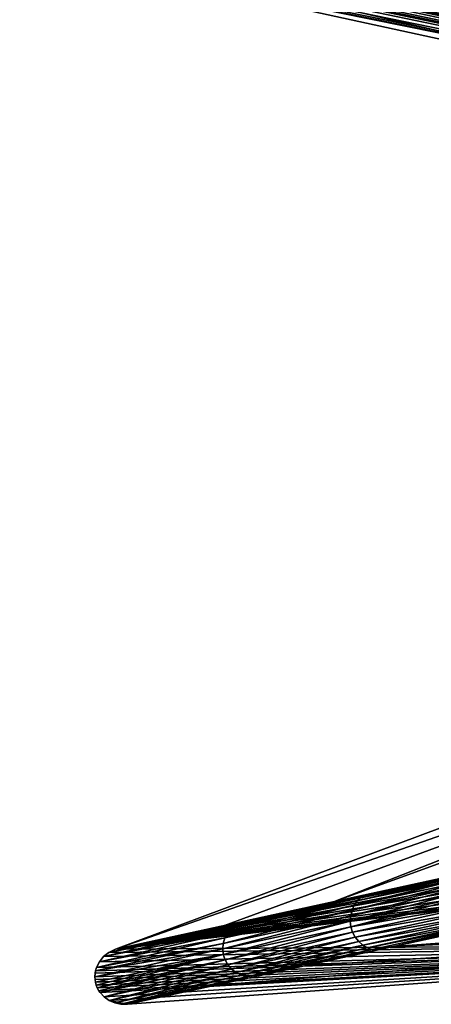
# Model space of a CAD drawing. Header units: millimetres. Extents: x -208 to -25, y 23 to 205.
# Tile 9 of 256: x -208 to -198, y 94 to 118. Entities that reach past the tile are written whole.
import ezdxf

# ---------------------------------------------------------------- set-up
doc = ezdxf.new("R2010")
doc.units = ezdxf.units.MM
doc.header["$LTSCALE"] = 65.185185
for name, color, linetype in [('341', 7, 'CONTINUOUS'), ('342', 7, 'CONTINUOUS'), ('379', 7, 'CONTINUOUS'), ('388', 7, 'CONTINUOUS'), ('389', 7, 'CONTINUOUS')]:
    doc.layers.add(name, color=color, linetype=linetype)

msp = doc.modelspace()

# ---------------------------------------------------------------- linework, layer by layer
at = {"layer": '341', "linetype": 'Continuous'}
for points in [[(-179.95, 96.559, 41.037), (-182.041, 95.932, 48.639), (-198.622, 95.222, 41.521), (-179.95, 96.559, 41.037)], [(-196.436, 95.697, 36.583), (-179.95, 96.559, 41.037), (-198.622, 95.222, 41.521), (-196.436, 95.697, 36.583)], [(-182.041, 95.932, 48.639), (-184.133, 95.305, 56.24), (-202.97, 94.276, 51.334), (-182.041, 95.932, 48.639)], [(-200.797, 94.749, 46.428), (-182.041, 95.932, 48.639), (-202.97, 94.276, 51.334), (-200.797, 94.749, 46.428)], [(-198.622, 95.222, 41.521), (-182.041, 95.932, 48.639), (-200.797, 94.749, 46.428), (-198.622, 95.222, 41.521)], [(-202.97, 94.276, 51.334), (-184.133, 95.305, 56.24), (-205.142, 93.803, 56.24), (-202.97, 94.276, 51.334)]]:
    msp.add_3dface(points, dxfattribs=at)
at = {"layer": '342', "linetype": 'Continuous'}
for points in [[(-204.965, 119.421, 51.334), (-186.601, 115.101, 56.24), (-207.182, 119.579, 56.24), (-204.965, 119.421, 51.334)], [(-184.417, 115.114, 48.639), (-186.601, 115.101, 56.24), (-204.965, 119.421, 51.334), (-184.417, 115.114, 48.639)], [(-202.746, 119.262, 46.428), (-184.417, 115.114, 48.639), (-204.965, 119.421, 51.334), (-202.746, 119.262, 46.428)], [(-200.527, 119.103, 41.521), (-184.417, 115.114, 48.639), (-202.746, 119.262, 46.428), (-200.527, 119.103, 41.521)], [(-182.234, 115.126, 41.037), (-184.417, 115.114, 48.639), (-200.527, 119.103, 41.521), (-182.234, 115.126, 41.037)], [(-198.295, 118.944, 36.583), (-182.234, 115.126, 41.037), (-200.527, 119.103, 41.521), (-198.295, 118.944, 36.583)], [(-180.05, 115.139, 33.436), (-182.234, 115.126, 41.037), (-198.295, 118.944, 36.583), (-180.05, 115.139, 33.436)], [(-196.052, 118.783, 31.617), (-180.05, 115.139, 33.436), (-198.295, 118.944, 36.583), (-196.052, 118.783, 31.617)]]:
    msp.add_3dface(points, dxfattribs=at)
at = {"layer": '379', "linetype": 'Continuous'}
for points in [[(-207.411, 120.864, 56.24), (-159.412, 110.576, 56.24), (-207.259, 120.925, 56.24), (-207.411, 120.864, 56.24)], [(-207.259, 120.925, 56.24), (-159.412, 110.576, 56.24), (-207.084, 120.959, 56.24), (-207.259, 120.925, 56.24)], [(-159.412, 110.576, 56.24), (-159.407, 110.723, 56.24), (-207.084, 120.959, 56.24), (-159.412, 110.576, 56.24)], [(-159.407, 110.723, 56.24), (-159.435, 110.868, 56.24), (-207.084, 120.959, 56.24), (-159.407, 110.723, 56.24)], [(-159.435, 110.868, 56.24), (-159.491, 111.004, 56.24), (-207.084, 120.959, 56.24), (-159.435, 110.868, 56.24)], [(-159.491, 111.004, 56.24), (-159.577, 111.125, 56.24), (-207.084, 120.959, 56.24), (-159.491, 111.004, 56.24)], [(-159.577, 111.125, 56.24), (-159.686, 111.226, 56.24), (-207.084, 120.959, 56.24), (-159.577, 111.125, 56.24)], [(-159.686, 111.226, 56.24), (-159.814, 111.301, 56.24), (-207.084, 120.959, 56.24), (-159.686, 111.226, 56.24)], [(-159.814, 111.301, 56.24), (-159.962, 111.352, 56.24), (-207.084, 120.959, 56.24), (-159.814, 111.301, 56.24)], [(-159.962, 111.352, 56.24), (-193.163, 118.576, 56.24), (-207.084, 120.959, 56.24), (-159.962, 111.352, 56.24)], [(-207.65, 120.66, 56.24), (-159.514, 110.299, 56.24), (-207.543, 120.774, 56.24), (-207.65, 120.66, 56.24)], [(-207.543, 120.774, 56.24), (-159.448, 110.432, 56.24), (-207.411, 120.864, 56.24), (-207.543, 120.774, 56.24)], [(-159.514, 110.299, 56.24), (-159.448, 110.432, 56.24), (-207.543, 120.774, 56.24), (-159.514, 110.299, 56.24)], [(-159.448, 110.432, 56.24), (-159.412, 110.576, 56.24), (-207.411, 120.864, 56.24), (-159.448, 110.432, 56.24)], [(-207.77, 120.389, 56.24), (-159.867, 110.014, 56.24), (-207.755, 120.452, 56.24), (-207.77, 120.389, 56.24)], [(-207.755, 120.452, 56.24), (-159.725, 110.087, 56.24), (-207.725, 120.531, 56.24), (-207.755, 120.452, 56.24)], [(-159.867, 110.014, 56.24), (-159.725, 110.087, 56.24), (-207.755, 120.452, 56.24), (-159.867, 110.014, 56.24)], [(-207.725, 120.531, 56.24), (-159.608, 110.181, 56.24), (-207.7, 120.583, 56.24), (-207.725, 120.531, 56.24)], [(-159.725, 110.087, 56.24), (-159.608, 110.181, 56.24), (-207.725, 120.531, 56.24), (-159.725, 110.087, 56.24)], [(-207.7, 120.583, 56.24), (-159.608, 110.181, 56.24), (-207.65, 120.66, 56.24), (-207.7, 120.583, 56.24)], [(-159.608, 110.181, 56.24), (-159.514, 110.299, 56.24), (-207.65, 120.66, 56.24), (-159.608, 110.181, 56.24)], [(-207.781, 120.244, 56.24), (-159.867, 110.014, 56.24), (-207.78, 120.316, 56.24), (-207.781, 120.244, 56.24)], [(-207.775, 120.178, 56.24), (-159.867, 110.014, 56.24), (-207.781, 120.244, 56.24), (-207.775, 120.178, 56.24)], [(-207.78, 120.316, 56.24), (-159.867, 110.014, 56.24), (-207.77, 120.389, 56.24), (-207.78, 120.316, 56.24)], [(-207.758, 120.096, 56.24), (-159.867, 110.014, 56.24), (-207.775, 120.178, 56.24), (-207.758, 120.096, 56.24)], [(-207.74, 120.04, 56.24), (-159.867, 110.014, 56.24), (-207.758, 120.096, 56.24), (-207.74, 120.04, 56.24)], [(-207.674, 119.913, 56.24), (-159.867, 110.014, 56.24), (-207.74, 120.04, 56.24), (-207.674, 119.913, 56.24)], [(-207.58, 119.795, 56.24), (-159.867, 110.014, 56.24), (-207.674, 119.913, 56.24), (-207.58, 119.795, 56.24)], [(-207.466, 119.701, 56.24), (-159.867, 110.014, 56.24), (-207.58, 119.795, 56.24), (-207.466, 119.701, 56.24)], [(-207.333, 119.63, 56.24), (-159.867, 110.014, 56.24), (-207.466, 119.701, 56.24), (-207.333, 119.63, 56.24)], [(-207.182, 119.579, 56.24), (-159.867, 110.014, 56.24), (-207.333, 119.63, 56.24), (-207.182, 119.579, 56.24)], [(-186.601, 115.101, 56.24), (-159.867, 110.014, 56.24), (-207.182, 119.579, 56.24), (-186.601, 115.101, 56.24)], [(-205.436, 95.154, 56.24), (-191.702, 98.142, 56.24), (-185.701, 102.514, 56.24), (-205.436, 95.154, 56.24)], [(-191.856, 98.063, 56.24), (-191.702, 98.142, 56.24), (-205.436, 95.154, 56.24), (-191.856, 98.063, 56.24)], [(-191.982, 97.964, 56.24), (-191.856, 98.063, 56.24), (-205.436, 95.154, 56.24), (-191.982, 97.964, 56.24)], [(-192.081, 97.844, 56.24), (-191.982, 97.964, 56.24), (-205.436, 95.154, 56.24), (-192.081, 97.844, 56.24)], [(-192.152, 97.705, 56.24), (-192.081, 97.844, 56.24), (-205.436, 95.154, 56.24), (-192.152, 97.705, 56.24)], [(-192.189, 97.559, 56.24), (-192.152, 97.705, 56.24), (-205.436, 95.154, 56.24), (-192.189, 97.559, 56.24)], [(-192.192, 97.405, 56.24), (-192.189, 97.559, 56.24), (-205.436, 95.154, 56.24), (-192.192, 97.405, 56.24)], [(-192.161, 97.26, 56.24), (-192.192, 97.405, 56.24), (-205.436, 95.154, 56.24), (-192.161, 97.26, 56.24)], [(-192.095, 97.121, 56.24), (-192.161, 97.26, 56.24), (-205.436, 95.154, 56.24), (-192.095, 97.121, 56.24)], [(-192.001, 97.003, 56.24), (-192.095, 97.121, 56.24), (-205.436, 95.154, 56.24), (-192.001, 97.003, 56.24)], [(-191.879, 96.905, 56.24), (-192.001, 97.003, 56.24), (-205.436, 95.154, 56.24), (-191.879, 96.905, 56.24)], [(-191.738, 96.836, 56.24), (-191.879, 96.905, 56.24), (-205.436, 95.154, 56.24), (-191.738, 96.836, 56.24)], [(-191.582, 96.798, 56.24), (-191.738, 96.836, 56.24), (-205.436, 95.154, 56.24), (-191.582, 96.798, 56.24)], [(-184.133, 95.305, 56.24), (-191.582, 96.798, 56.24), (-205.436, 95.154, 56.24), (-184.133, 95.305, 56.24)], [(-205.935, 94.414, 56.24), (-184.133, 95.305, 56.24), (-205.937, 94.479, 56.24), (-205.935, 94.414, 56.24)], [(-205.937, 94.479, 56.24), (-184.133, 95.305, 56.24), (-205.932, 94.564, 56.24), (-205.937, 94.479, 56.24)], [(-205.923, 94.342, 56.24), (-184.133, 95.305, 56.24), (-205.935, 94.414, 56.24), (-205.923, 94.342, 56.24)], [(-205.932, 94.564, 56.24), (-184.133, 95.305, 56.24), (-205.922, 94.62, 56.24), (-205.932, 94.564, 56.24)], [(-205.904, 94.272, 56.24), (-184.133, 95.305, 56.24), (-205.923, 94.342, 56.24), (-205.904, 94.272, 56.24)], [(-205.922, 94.62, 56.24), (-184.133, 95.305, 56.24), (-205.896, 94.708, 56.24), (-205.922, 94.62, 56.24)], [(-205.879, 94.21, 56.24), (-184.133, 95.305, 56.24), (-205.904, 94.272, 56.24), (-205.879, 94.21, 56.24)], [(-205.896, 94.708, 56.24), (-184.133, 95.305, 56.24), (-205.825, 94.848, 56.24), (-205.896, 94.708, 56.24)], [(-205.84, 94.137, 56.24), (-184.133, 95.305, 56.24), (-205.879, 94.21, 56.24), (-205.84, 94.137, 56.24)], [(-205.807, 94.089, 56.24), (-184.133, 95.305, 56.24), (-205.84, 94.137, 56.24), (-205.807, 94.089, 56.24)], [(-205.825, 94.848, 56.24), (-184.133, 95.305, 56.24), (-205.724, 94.971, 56.24), (-205.825, 94.848, 56.24)], [(-205.709, 93.984, 56.24), (-184.133, 95.305, 56.24), (-205.807, 94.089, 56.24), (-205.709, 93.984, 56.24)], [(-205.724, 94.971, 56.24), (-184.133, 95.305, 56.24), (-205.595, 95.072, 56.24), (-205.724, 94.971, 56.24)], [(-205.585, 93.898, 56.24), (-184.133, 95.305, 56.24), (-205.709, 93.984, 56.24), (-205.585, 93.898, 56.24)], [(-205.595, 95.072, 56.24), (-184.133, 95.305, 56.24), (-205.436, 95.154, 56.24), (-205.595, 95.072, 56.24)], [(-205.142, 93.803, 56.24), (-184.133, 95.305, 56.24), (-205.585, 93.898, 56.24), (-205.142, 93.803, 56.24)], [(-205.448, 93.84, 56.24), (-205.142, 93.803, 56.24), (-205.585, 93.898, 56.24), (-205.448, 93.84, 56.24)], [(-205.301, 93.809, 56.24), (-205.142, 93.803, 56.24), (-205.448, 93.84, 56.24), (-205.301, 93.809, 56.24)]]:
    msp.add_3dface(points, dxfattribs=at)
at = {"layer": '388', "linetype": 'Continuous'}
for points in [[(-199.422, 96.424, 42.36), (-196.35, 97.092, 35.418), (-199.51, 96.338, 42.289), (-199.422, 96.424, 42.36)], [(-199.51, 96.338, 42.289), (-196.35, 97.092, 35.418), (-196.422, 97.009, 35.311), (-199.51, 96.338, 42.289)], [(-196.35, 97.092, 35.418), (-199.422, 96.424, 42.36), (-197.406, 96.901, 38.11), (-196.35, 97.092, 35.418)], [(-197.406, 96.901, 38.11), (-199.422, 96.424, 42.36), (-200.087, 96.317, 44.163), (-197.406, 96.901, 38.11)], [(-199.583, 96.231, 42.229), (-196.481, 96.905, 35.221), (-199.636, 96.108, 42.18), (-199.583, 96.231, 42.229)], [(-199.636, 96.108, 42.18), (-196.481, 96.905, 35.221), (-196.524, 96.785, 35.148), (-199.636, 96.108, 42.18)], [(-199.51, 96.338, 42.289), (-196.422, 97.009, 35.311), (-199.583, 96.231, 42.229), (-199.51, 96.338, 42.289)], [(-199.583, 96.231, 42.229), (-196.422, 97.009, 35.311), (-196.481, 96.905, 35.221), (-199.583, 96.231, 42.229)], [(-199.669, 95.976, 42.144), (-196.548, 96.655, 35.094), (-199.678, 95.839, 42.119), (-199.669, 95.976, 42.144)], [(-199.678, 95.839, 42.119), (-196.548, 96.655, 35.094), (-196.553, 96.519, 35.058), (-199.678, 95.839, 42.119)], [(-199.636, 96.108, 42.18), (-196.524, 96.785, 35.148), (-199.669, 95.976, 42.144), (-199.636, 96.108, 42.18)], [(-199.669, 95.976, 42.144), (-196.524, 96.785, 35.148), (-196.548, 96.655, 35.094), (-199.669, 95.976, 42.144)], [(-200.087, 96.317, 44.163), (-202.497, 95.755, 49.301), (-202.762, 95.735, 50.202), (-200.087, 96.317, 44.163)], [(-202.601, 95.666, 49.265), (-199.51, 96.338, 42.289), (-202.686, 95.556, 49.236), (-202.601, 95.666, 49.265)], [(-202.686, 95.556, 49.236), (-199.51, 96.338, 42.289), (-199.583, 96.231, 42.229), (-202.686, 95.556, 49.236)], [(-202.497, 95.755, 49.301), (-199.422, 96.424, 42.36), (-202.601, 95.666, 49.265), (-202.497, 95.755, 49.301)], [(-202.601, 95.666, 49.265), (-199.422, 96.424, 42.36), (-199.51, 96.338, 42.289), (-202.601, 95.666, 49.265)], [(-199.422, 96.424, 42.36), (-202.497, 95.755, 49.301), (-200.087, 96.317, 44.163), (-199.422, 96.424, 42.36)], [(-199.678, 95.839, 42.119), (-196.553, 96.519, 35.058), (-199.662, 95.704, 42.11), (-199.678, 95.839, 42.119)], [(-199.662, 95.704, 42.11), (-196.553, 96.519, 35.058), (-196.534, 96.384, 35.044), (-199.662, 95.704, 42.11)], [(-199.662, 95.704, 42.11), (-196.534, 96.384, 35.044), (-196.495, 96.253, 35.059), (-199.662, 95.704, 42.11)], [(-202.751, 95.431, 49.212), (-199.636, 96.108, 42.18), (-202.792, 95.297, 49.193), (-202.751, 95.431, 49.212)], [(-202.792, 95.297, 49.193), (-199.636, 96.108, 42.18), (-199.669, 95.976, 42.144), (-202.792, 95.297, 49.193)], [(-202.686, 95.556, 49.236), (-199.583, 96.231, 42.229), (-202.751, 95.431, 49.212), (-202.686, 95.556, 49.236)], [(-202.751, 95.431, 49.212), (-199.583, 96.231, 42.229), (-199.636, 96.108, 42.18), (-202.751, 95.431, 49.212)], [(-199.621, 95.573, 42.12), (-199.662, 95.704, 42.11), (-196.495, 96.253, 35.059), (-199.621, 95.573, 42.12)], [(-199.621, 95.573, 42.12), (-196.495, 96.253, 35.059), (-196.435, 96.131, 35.093), (-199.621, 95.573, 42.12)], [(-199.556, 95.452, 42.143), (-199.621, 95.573, 42.12), (-196.435, 96.131, 35.093), (-199.556, 95.452, 42.143)], [(-199.556, 95.452, 42.143), (-196.435, 96.131, 35.093), (-196.359, 96.023, 35.148), (-199.556, 95.452, 42.143)], [(-202.792, 95.297, 49.193), (-199.669, 95.976, 42.144), (-202.806, 95.159, 49.18), (-202.792, 95.297, 49.193)], [(-202.806, 95.159, 49.18), (-199.669, 95.976, 42.144), (-199.678, 95.839, 42.119), (-202.806, 95.159, 49.18)], [(-202.806, 95.159, 49.18), (-199.678, 95.839, 42.119), (-202.791, 95.023, 49.174), (-202.806, 95.159, 49.18)], [(-202.791, 95.023, 49.174), (-199.678, 95.839, 42.119), (-199.662, 95.704, 42.11), (-202.791, 95.023, 49.174)], [(-199.471, 95.346, 42.18), (-199.556, 95.452, 42.143), (-196.359, 96.023, 35.148), (-199.471, 95.346, 42.18)], [(-199.471, 95.346, 42.18), (-196.359, 96.023, 35.148), (-196.27, 95.931, 35.22), (-199.471, 95.346, 42.18)], [(-199.372, 95.256, 42.228), (-199.471, 95.346, 42.18), (-196.27, 95.931, 35.22), (-199.372, 95.256, 42.228)], [(-199.372, 95.256, 42.228), (-196.27, 95.931, 35.22), (-196.173, 95.861, 35.31), (-199.372, 95.256, 42.228)], [(-199.262, 95.189, 42.288), (-199.372, 95.256, 42.228), (-196.173, 95.861, 35.31), (-199.262, 95.189, 42.288)], [(-199.262, 95.189, 42.288), (-196.173, 95.861, 35.31), (-196.073, 95.815, 35.417), (-199.262, 95.189, 42.288)], [(-205.724, 94.971, 56.24), (-205.595, 95.072, 56.24), (-202.601, 95.666, 49.265), (-205.724, 94.971, 56.24)], [(-205.724, 94.971, 56.24), (-202.601, 95.666, 49.265), (-202.686, 95.556, 49.236), (-205.724, 94.971, 56.24)], [(-202.497, 95.755, 49.301), (-205.595, 95.072, 56.24), (-202.762, 95.735, 50.202), (-202.497, 95.755, 49.301)], [(-205.595, 95.072, 56.24), (-202.497, 95.755, 49.301), (-202.601, 95.666, 49.265), (-205.595, 95.072, 56.24)], [(-205.595, 95.072, 56.24), (-205.436, 95.154, 56.24), (-202.762, 95.735, 50.202), (-205.595, 95.072, 56.24)], [(-202.791, 95.023, 49.174), (-199.662, 95.704, 42.11), (-202.748, 94.893, 49.18), (-202.791, 95.023, 49.174)], [(-202.748, 94.893, 49.18), (-199.662, 95.704, 42.11), (-199.621, 95.573, 42.12), (-202.748, 94.893, 49.18)], [(-199.146, 95.146, 42.359), (-199.262, 95.189, 42.288), (-196.073, 95.815, 35.417), (-199.146, 95.146, 42.359)], [(-198.622, 95.222, 41.521), (-199.146, 95.146, 42.359), (-196.073, 95.815, 35.417), (-198.622, 95.222, 41.521)], [(-196.436, 95.697, 36.583), (-198.622, 95.222, 41.521), (-196.073, 95.815, 35.417), (-196.436, 95.697, 36.583)], [(-205.896, 94.708, 56.24), (-205.825, 94.848, 56.24), (-202.751, 95.431, 49.212), (-205.896, 94.708, 56.24)], [(-205.896, 94.708, 56.24), (-202.751, 95.431, 49.212), (-202.792, 95.297, 49.193), (-205.896, 94.708, 56.24)], [(-205.825, 94.848, 56.24), (-205.724, 94.971, 56.24), (-202.686, 95.556, 49.236), (-205.825, 94.848, 56.24)], [(-205.825, 94.848, 56.24), (-202.686, 95.556, 49.236), (-202.751, 95.431, 49.212), (-205.825, 94.848, 56.24)], [(-202.748, 94.893, 49.18), (-199.621, 95.573, 42.12), (-202.678, 94.773, 49.192), (-202.748, 94.893, 49.18)], [(-202.678, 94.773, 49.192), (-199.621, 95.573, 42.12), (-199.556, 95.452, 42.143), (-202.678, 94.773, 49.192)], [(-202.678, 94.773, 49.192), (-199.556, 95.452, 42.143), (-202.586, 94.668, 49.211), (-202.678, 94.773, 49.192)], [(-202.586, 94.668, 49.211), (-199.556, 95.452, 42.143), (-199.471, 95.346, 42.18), (-202.586, 94.668, 49.211)], [(-202.586, 94.668, 49.211), (-199.471, 95.346, 42.18), (-202.475, 94.581, 49.235), (-202.586, 94.668, 49.211)], [(-202.475, 94.581, 49.235), (-199.471, 95.346, 42.18), (-199.372, 95.256, 42.228), (-202.475, 94.581, 49.235)], [(-205.937, 94.479, 56.24), (-205.922, 94.62, 56.24), (-202.806, 95.159, 49.18), (-205.937, 94.479, 56.24)], [(-205.937, 94.479, 56.24), (-202.806, 95.159, 49.18), (-202.791, 95.023, 49.174), (-205.937, 94.479, 56.24)], [(-205.922, 94.62, 56.24), (-205.896, 94.708, 56.24), (-202.792, 95.297, 49.193), (-205.922, 94.62, 56.24)], [(-205.922, 94.62, 56.24), (-202.792, 95.297, 49.193), (-202.806, 95.159, 49.18), (-205.922, 94.62, 56.24)], [(-202.475, 94.581, 49.235), (-199.372, 95.256, 42.228), (-202.352, 94.516, 49.265), (-202.475, 94.581, 49.235)], [(-202.352, 94.516, 49.265), (-199.372, 95.256, 42.228), (-199.262, 95.189, 42.288), (-202.352, 94.516, 49.265)], [(-202.352, 94.516, 49.265), (-199.262, 95.189, 42.288), (-202.22, 94.477, 49.301), (-202.352, 94.516, 49.265)], [(-202.22, 94.477, 49.301), (-199.262, 95.189, 42.288), (-199.146, 95.146, 42.359), (-202.22, 94.477, 49.301)], [(-200.797, 94.749, 46.428), (-202.22, 94.477, 49.301), (-199.146, 95.146, 42.359), (-200.797, 94.749, 46.428)], [(-198.622, 95.222, 41.521), (-200.797, 94.749, 46.428), (-199.146, 95.146, 42.359), (-198.622, 95.222, 41.521)], [(-205.923, 94.342, 56.24), (-205.937, 94.479, 56.24), (-202.791, 95.023, 49.174), (-205.923, 94.342, 56.24)], [(-205.904, 94.272, 56.24), (-205.923, 94.342, 56.24), (-202.791, 95.023, 49.174), (-205.904, 94.272, 56.24)], [(-205.879, 94.21, 56.24), (-205.904, 94.272, 56.24), (-202.791, 95.023, 49.174), (-205.879, 94.21, 56.24)], [(-205.879, 94.21, 56.24), (-202.791, 95.023, 49.174), (-202.748, 94.893, 49.18), (-205.879, 94.21, 56.24)], [(-205.84, 94.137, 56.24), (-205.879, 94.21, 56.24), (-202.748, 94.893, 49.18), (-205.84, 94.137, 56.24)], [(-205.807, 94.089, 56.24), (-205.84, 94.137, 56.24), (-202.748, 94.893, 49.18), (-205.807, 94.089, 56.24)], [(-205.807, 94.089, 56.24), (-202.748, 94.893, 49.18), (-202.678, 94.773, 49.192), (-205.807, 94.089, 56.24)], [(-205.937, 94.479, 56.24), (-205.932, 94.564, 56.24), (-205.922, 94.62, 56.24), (-205.937, 94.479, 56.24)], [(-205.709, 93.984, 56.24), (-205.807, 94.089, 56.24), (-202.678, 94.773, 49.192), (-205.709, 93.984, 56.24)], [(-205.709, 93.984, 56.24), (-202.678, 94.773, 49.192), (-202.586, 94.668, 49.211), (-205.709, 93.984, 56.24)], [(-205.585, 93.898, 56.24), (-205.709, 93.984, 56.24), (-202.586, 94.668, 49.211), (-205.585, 93.898, 56.24)], [(-205.585, 93.898, 56.24), (-202.586, 94.668, 49.211), (-202.475, 94.581, 49.235), (-205.585, 93.898, 56.24)], [(-200.797, 94.749, 46.428), (-202.97, 94.276, 51.334), (-202.22, 94.477, 49.301), (-200.797, 94.749, 46.428)], [(-205.923, 94.342, 56.24), (-205.935, 94.414, 56.24), (-205.937, 94.479, 56.24), (-205.923, 94.342, 56.24)], [(-205.448, 93.84, 56.24), (-205.585, 93.898, 56.24), (-202.475, 94.581, 49.235), (-205.448, 93.84, 56.24)], [(-205.448, 93.84, 56.24), (-202.475, 94.581, 49.235), (-202.352, 94.516, 49.265), (-205.448, 93.84, 56.24)], [(-205.301, 93.809, 56.24), (-205.448, 93.84, 56.24), (-202.352, 94.516, 49.265), (-205.301, 93.809, 56.24)], [(-205.301, 93.809, 56.24), (-202.352, 94.516, 49.265), (-202.22, 94.477, 49.301), (-205.301, 93.809, 56.24)], [(-205.142, 93.803, 56.24), (-205.301, 93.809, 56.24), (-202.22, 94.477, 49.301), (-205.142, 93.803, 56.24)], [(-202.97, 94.276, 51.334), (-205.142, 93.803, 56.24), (-202.22, 94.477, 49.301), (-202.97, 94.276, 51.334)]]:
    msp.add_3dface(points, dxfattribs=at)
at = {"layer": '389', "linetype": 'Continuous'}
for points in [[(-197.406, 96.901, 38.11), (-200.087, 96.317, 44.163), (-181.376, 103.11, 41.04), (-197.406, 96.901, 38.11)], [(-200.087, 96.317, 44.163), (-183.539, 102.812, 48.64), (-181.376, 103.11, 41.04), (-200.087, 96.317, 44.163)], [(-205.436, 95.154, 56.24), (-185.701, 102.514, 56.24), (-183.539, 102.812, 48.64), (-205.436, 95.154, 56.24)], [(-202.762, 95.735, 50.202), (-205.436, 95.154, 56.24), (-183.539, 102.812, 48.64), (-202.762, 95.735, 50.202)], [(-200.087, 96.317, 44.163), (-202.762, 95.735, 50.202), (-183.539, 102.812, 48.64), (-200.087, 96.317, 44.163)]]:
    msp.add_3dface(points, dxfattribs=at)

doc.saveas('drawing.dxf')
